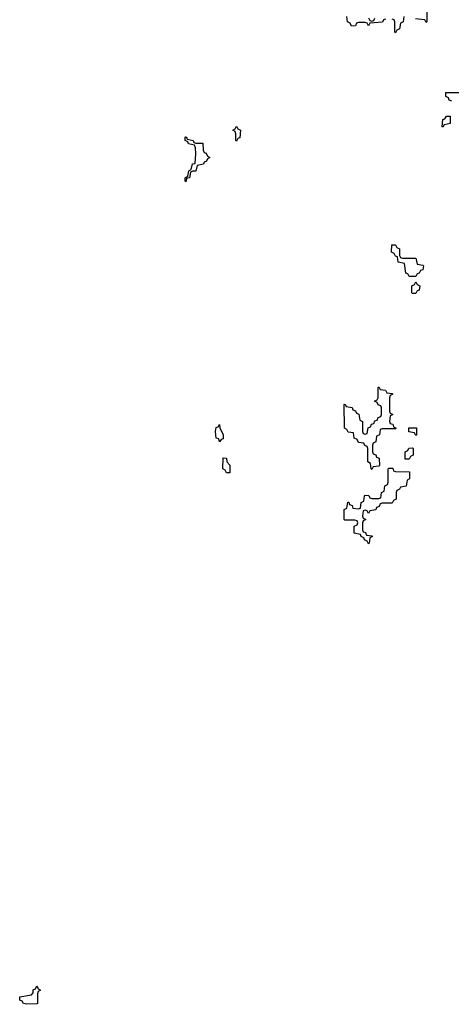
# Model space of a CAD drawing. Header units: inches. Extents: x 2777885 to 2884230, y 684484 to 829189.
# Tile 225 of 239: x 2862068 to 2864619, y 810806 to 816624. Entities that reach past the tile are written whole.
import ezdxf

# ---------------------------------------------------------------- set-up
doc = ezdxf.new("R2010")
doc.units = ezdxf.units.IN
doc.header["$MEASUREMENT"] = 0
doc.layers.add('C8861', color=7, linetype='Continuous')

msp = doc.modelspace()

# ---------------------------------------------------------------- linework, layer by layer
at = {"layer": 'C8861', "color": 6}
for points in [[(2864474, 816690), (2864474, 816610), (2864470, 816606), (2864462, 816622), (2864408.4, 816628.4)], [(2864230, 816626), (2864218, 816622), (2864211.6, 816608.4), (2864138, 816602), (2864130, 816588), (2864122, 816602), (2864110, 816606), (2864070, 816606), (2864058, 816602), (2864052.7, 816587.3), (2864030, 816586), (2864022, 816602), (2864006, 816610), (2864002, 816642)], [(2864130, 816634), (2864138, 816618), (2864150, 816614), (2864162, 816618), (2864167.3, 816632.7)], [(2864338, 816642), (2864334, 816610), (2864318, 816602), (2864314, 816570), (2864298, 816562), (2864290, 816546), (2864286, 816550), (2864286, 816610), (2864282, 816622), (2864270, 816626)], [(2864622, 816142), (2864607.3, 816147.3), (2864602, 816162), (2864586, 816170), (2864587.3, 816192.7), (2864670, 816194)]]:
    msp.add_lwpolyline(points, dxfattribs=at)
for points in [[(2864570, 815988), (2864566, 815990), (2864570, 816034), (2864582, 816038), (2864590, 816054), (2864612.7, 816052.7), (2864612, 816010), (2864578, 816002)], [(2863350, 815906), (2863346, 815910), (2863346, 815950), (2863342, 815962), (2863328, 815970), (2863342, 815978), (2863350, 815994), (2863358, 815978), (2863374, 815970), (2863370, 815926), (2863358, 815922)], [(2863110, 815894), (2863150, 815894), (2863152.7, 815852.7), (2863158, 815838), (2863170, 815834), (2863178, 815818), (2863191, 815810), (2863178, 815802), (2863172.7, 815787.3), (2863158, 815782), (2863154, 815770), (2863118, 815762), (2863110, 815728.7), (2863092, 815728), (2863078, 815722), (2863072, 815690), (2863054, 815686), (2863050, 815666), (2863046, 815670), (2863046, 815690), (2863062, 815698), (2863068, 815730), (2863082, 815738), (2863090, 815772), (2863106, 815774), (2863108.7, 815830), (2863107.3, 815867.3), (2863102, 815882), (2863066, 815890), (2863062, 815902), (2863046, 815910), (2863046, 815930), (2863049, 815931), (2863054, 815930), (2863058, 815918), (2863094, 815910), (2863098, 815898)], [(2864330, 815214), (2864410, 815214), (2864418, 815178), (2864450, 815174), (2864454, 815170), (2864450, 815146), (2864438, 815142), (2864430, 815126), (2864418, 815122), (2864410, 815106), (2864370, 815106), (2864362, 815122), (2864350, 815126), (2864342, 815182), (2864306, 815190), (2864302, 815222), (2864290, 815226), (2864282, 815242), (2864266, 815250), (2864267.3, 815292.7), (2864290, 815294), (2864298, 815278), (2864314, 815270), (2864314, 815230), (2864318, 815218)], [(2864390, 815006), (2864386, 815010), (2864386, 815050), (2864402, 815058), (2864410, 815074), (2864418, 815058), (2864434, 815050), (2864430, 815026), (2864418, 815022), (2864410, 815006)], [(2864150, 813966), (2864146, 813970), (2864142, 814002), (2864126, 814010), (2864126, 814090), (2864122, 814102), (2864107.3, 814107.3), (2864102, 814122), (2864070, 814126), (2864062, 814142), (2864046, 814150), (2864042, 814182), (2864010, 814186), (2864002, 814202), (2863988, 814210), (2863986, 814350), (2863992.7, 814352.7), (2863998, 814338), (2864032.7, 814332.7), (2864038, 814318), (2864052.7, 814312.7), (2864058, 814298), (2864072.7, 814292.7), (2864078, 814258), (2864094, 814250), (2864094, 814190), (2864098, 814178), (2864110, 814174), (2864122, 814178), (2864127.3, 814212.7), (2864142, 814218), (2864147.3, 814232.7), (2864162, 814238), (2864167.3, 814252.7), (2864182, 814258), (2864187.3, 814272.7), (2864202, 814278), (2864206, 814290), (2864206, 814330), (2864202, 814342), (2864187.3, 814347.3), (2864182, 814362), (2864166, 814370), (2864182, 814378), (2864186, 814390), (2864186, 814450), (2864190, 814454), (2864198, 814438), (2864230, 814434), (2864238, 814418), (2864270, 814414), (2864274, 814410), (2864258, 814402), (2864254, 814390), (2864254, 814310), (2864258, 814298), (2864274, 814290), (2864258, 814282), (2864254, 814250), (2864258, 814238), (2864272.7, 814232.7), (2864278, 814218), (2864294, 814210), (2864290, 814206), (2864210, 814206), (2864198, 814202), (2864194, 814170), (2864178, 814162), (2864174, 814130), (2864158, 814122), (2864154, 814110), (2864154, 814070), (2864158, 814058), (2864172.7, 814052.7), (2864178, 814038), (2864192.7, 814032.7), (2864194, 813990), (2864190, 813986), (2864158, 813982)], [(2863250, 814128.7), (2863246, 814146), (2863228.7, 814150), (2863226, 814190), (2863230, 814214), (2863242, 814218), (2863248.7, 814231.3), (2863251.3, 814211.3), (2863270.6, 814170), (2863270, 814146), (2863258, 814142)], [(2864410, 814166), (2864402, 814182), (2864367.3, 814187.3), (2864367.3, 814212.7), (2864412.7, 814212.7), (2864414, 814170)], [(2864370, 814026), (2864347.3, 814027.3), (2864346, 814070), (2864362, 814078), (2864367.3, 814092.7), (2864390, 814094), (2864394, 814090), (2864394, 814050), (2864378, 814042)], [(2863290, 813946), (2863282, 813962), (2863268, 813970), (2863270, 814034), (2863290, 814032), (2863292, 814010), (2863310, 813992), (2863310, 813946)], [(2864130, 813706), (2864122, 813722), (2864110, 813726), (2864098, 813722), (2864094, 813690), (2864098, 813678), (2864114, 813670), (2864098, 813662), (2864094, 813650), (2864094, 813610), (2864098, 813598), (2864112.7, 813592.7), (2864118, 813578), (2864150, 813574), (2864154, 813570), (2864138, 813562), (2864134, 813530), (2864130, 813526), (2864122, 813542), (2864106, 813550), (2864102, 813562), (2864086, 813570), (2864082, 813582), (2864046, 813590), (2864046, 813630), (2864062, 813638), (2864066, 813650), (2864062, 813662), (2864050, 813666), (2863990, 813666), (2863986, 813670), (2863986, 813730), (2864002, 813738), (2864007.3, 813772.7), (2864012.7, 813772.7), (2864018, 813758), (2864032.7, 813752.7), (2864038, 813738), (2864070, 813734), (2864082, 813738), (2864086, 813770), (2864102, 813778), (2864106, 813810), (2864110, 813814), (2864132.7, 813812.7), (2864138, 813798), (2864150, 813794), (2864190, 813794), (2864202, 813798), (2864206, 813830), (2864222, 813838), (2864226, 813870), (2864242, 813878), (2864246, 813890), (2864246, 813970), (2864250, 813974), (2864272.7, 813972.7), (2864278, 813958), (2864290, 813954), (2864372.7, 813952.7), (2864372, 813910), (2864358, 813902), (2864352.7, 813867.3), (2864318, 813862), (2864314, 813850), (2864298, 813842), (2864294, 813830), (2864294, 813790), (2864278, 813782), (2864270, 813766), (2864210, 813766), (2864198, 813762), (2864192.7, 813747.3), (2864178, 813742), (2864172.7, 813727.3), (2864138, 813722)], [(2862110, 810805.6), (2862090, 810809.6), (2862083.2, 810823.2), (2862069.3, 810830), (2862068, 810850), (2862138, 810862), (2862147.3, 810872.7), (2862148.4, 810891.6), (2862162, 810898), (2862170, 810914), (2862178, 810898), (2862192, 810890), (2862178, 810882), (2862172.7, 810867.3), (2862174, 810810), (2862170, 810808.7)]]:
    msp.add_lwpolyline(points, close=True, dxfattribs=at)

doc.saveas('drawing.dxf')
